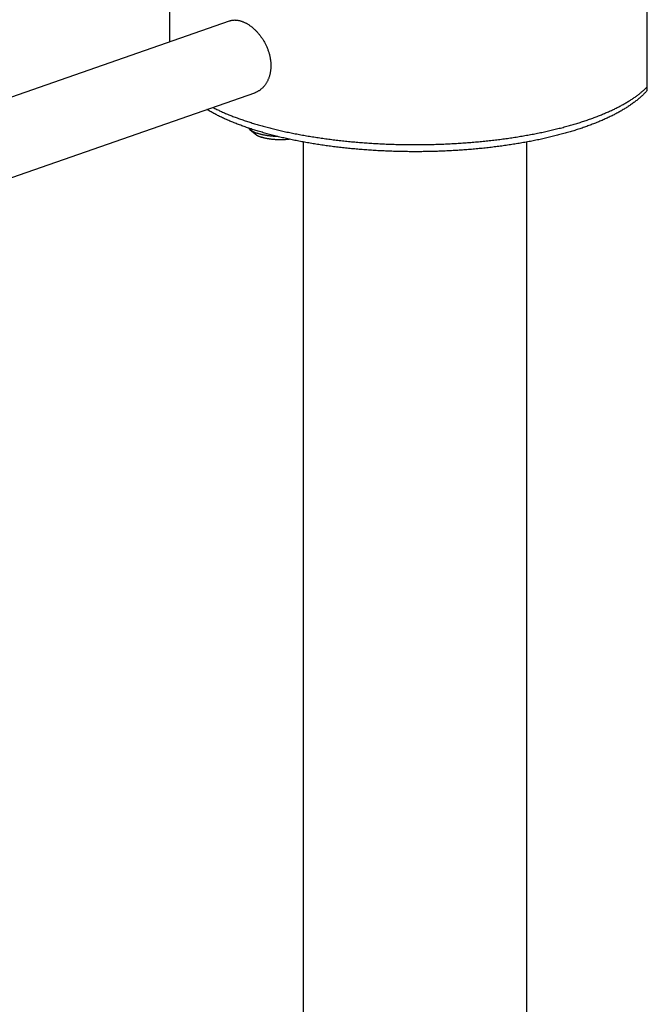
# Model space of a CAD drawing. Header units: millimetres. Extents: x 259 to 1803, y -542 to 1902.
# Tile 26 of 127: x 547 to 604, y -13 to 77. Entities that reach past the tile are written whole.
import ezdxf

# ---------------------------------------------------------------- set-up
doc = ezdxf.new("R2010")
doc.units = ezdxf.units.MM
doc.header["$LTSCALE"] = 30.734
doc.layers.get('0').update_dxf_attribs({"linetype": 'CONTINUOUS'})

msp = doc.modelspace()

# ---------------------------------------------------------------- linework, layer by layer
at = {"color": 7, "linetype": 'CONTINUOUS'}
for p, q in [((604.163, 70.66), (604.163, 87.885)), ((560.363, 75.136), (560.363, 85.021)), ((473.17, 44.743), (565.842, 77.046)), ((475.474, 38.133), (568.146, 70.436)), ((567.703, 67.072), (568.168, 66.668)), ((572.613, -275.357), (572.613, 65.919)), ((593.113, -465.288), (593.113, 65.919))]:
    msp.add_line(p, q, dxfattribs=at)
for points, knots in [([(565.842, 77.046), (565.863, 77.053), (565.913, 77.069), (565.992, 77.09), (566.081, 77.107), (566.172, 77.118), (566.265, 77.123), (566.36, 77.123), (566.456, 77.118), (566.553, 77.107), (566.652, 77.09), (566.752, 77.068), (566.852, 77.041), (566.919, 77.019), (566.953, 77.007)], [0, 0, 0, 0, 0.058458, 0.13772, 0.217656, 0.29855, 0.380565, 0.463921, 0.548779, 0.635266, 0.723554, 0.813696, 0.905835, 1, 1, 1, 1]), ([(566.953, 77.007), (566.987, 76.995), (567.056, 76.969), (567.158, 76.926), (567.261, 76.877), (567.364, 76.824), (567.467, 76.765), (567.57, 76.701), (567.673, 76.632), (567.775, 76.559), (567.876, 76.481), (567.976, 76.398), (568.075, 76.311), (568.172, 76.219), (568.268, 76.123), (568.363, 76.024), (568.455, 75.92), (568.545, 75.813), (568.633, 75.702), (568.718, 75.588), (568.8, 75.47), (568.879, 75.35), (568.955, 75.227), (569.028, 75.101), (569.097, 74.973), (569.162, 74.843), (569.224, 74.711), (569.281, 74.578), (569.334, 74.443), (569.383, 74.307), (569.428, 74.17), (569.468, 74.032), (569.504, 73.894), (569.535, 73.756), (569.562, 73.617), (569.583, 73.479), (569.6, 73.341), (569.612, 73.204), (569.62, 73.067), (569.622, 72.932), (569.62, 72.798), (569.612, 72.665), (569.6, 72.534), (569.583, 72.404), (569.562, 72.277), (569.535, 72.152), (569.504, 72.03), (569.469, 71.91), (569.429, 71.793), (569.384, 71.679), (569.335, 71.569), (569.281, 71.462), (569.224, 71.359), (569.163, 71.26), (569.097, 71.165), (569.028, 71.074), (568.955, 70.988), (568.879, 70.907), (568.8, 70.83), (568.718, 70.759), (568.633, 70.693), (568.545, 70.632), (568.455, 70.577), (568.363, 70.527), (568.268, 70.483), (568.196, 70.454), (568.155, 70.439), (568.146, 70.436)], [0, 0, 0, 0, 0.013229, 0.026751, 0.040563, 0.054674, 0.069073, 0.083765, 0.098739, 0.113986, 0.129503, 0.145272, 0.161291, 0.177537, 0.194001, 0.210667, 0.227514, 0.244532, 0.261693, 0.278988, 0.29639, 0.313884, 0.331451, 0.349065, 0.366718, 0.38438, 0.402044, 0.419686, 0.43729, 0.454848, 0.472334, 0.489749, 0.507069, 0.524291, 0.541403, 0.558392, 0.575261, 0.59199, 0.608584, 0.625031, 0.64133, 0.657477, 0.673464, 0.689296, 0.704961, 0.720466, 0.735805, 0.750973, 0.765977, 0.780807, 0.795471, 0.809962, 0.824286, 0.838442, 0.852429, 0.866255, 0.879917, 0.893426, 0.906783, 0.919995, 0.933073, 0.94602, 0.958854, 0.971579, 0.984214, 0.996771, 1, 1, 1, 1]), ([(604.163, 70.66), (604.098, 70.587), (603.962, 70.439), (603.743, 70.222), (603.507, 70.006), (603.255, 69.794), (602.989, 69.585), (602.708, 69.381), (602.414, 69.18), (602.107, 68.985), (601.787, 68.793), (601.454, 68.607), (601.11, 68.424), (600.753, 68.247), (600.386, 68.074), (600.007, 67.905), (599.618, 67.741), (599.218, 67.582), (598.808, 67.427), (598.387, 67.277), (597.957, 67.131), (597.518, 66.99), (597.069, 66.853), (596.612, 66.721), (596.146, 66.594), (595.671, 66.472), (595.188, 66.354), (594.698, 66.241), (594.2, 66.133), (593.695, 66.029), (593.183, 65.931), (592.664, 65.837), (592.14, 65.749), (591.609, 65.665), (591.073, 65.587), (590.531, 65.513), (589.985, 65.445), (589.434, 65.381), (588.879, 65.323), (588.32, 65.27), (587.757, 65.222), (587.192, 65.18), (586.623, 65.143), (586.053, 65.11), (585.48, 65.084), (584.905, 65.062), (584.329, 65.046), (583.753, 65.035), (583.175, 65.03), (582.598, 65.029), (582.021, 65.035), (581.444, 65.045), (580.868, 65.061), (580.293, 65.082), (579.721, 65.108), (579.15, 65.14), (578.581, 65.177), (578.016, 65.219), (577.453, 65.266), (576.894, 65.318), (576.338, 65.376), (575.787, 65.439), (575.241, 65.507), (574.699, 65.58), (574.163, 65.658), (573.632, 65.741), (573.107, 65.829), (572.588, 65.923), (572.075, 66.021), (571.57, 66.123), (571.072, 66.231), (570.581, 66.344), (570.098, 66.461), (569.623, 66.583), (569.156, 66.709), (568.698, 66.841), (568.249, 66.977), (567.809, 67.117), (567.379, 67.262), (566.958, 67.412), (566.548, 67.566), (566.147, 67.725), (565.757, 67.888), (565.378, 68.056), (565.01, 68.228), (564.653, 68.405), (564.308, 68.586), (564.009, 68.753), (563.826, 68.861), (563.753, 68.905)], [0, 0, 0, 0, 0.006921, 0.01428, 0.021862, 0.029666, 0.037676, 0.045906, 0.054333, 0.062969, 0.071804, 0.080836, 0.090071, 0.099495, 0.109122, 0.118938, 0.128948, 0.139148, 0.149533, 0.160108, 0.17086, 0.181796, 0.192905, 0.204186, 0.215636, 0.227246, 0.239019, 0.250942, 0.263014, 0.27523, 0.287581, 0.300067, 0.312675, 0.325404, 0.338245, 0.351191, 0.364238, 0.377376, 0.390601, 0.403904, 0.417279, 0.430718, 0.444212, 0.457758, 0.471344, 0.484965, 0.498613, 0.51228, 0.525959, 0.539642, 0.55332, 0.566988, 0.580637, 0.594259, 0.607848, 0.621394, 0.634891, 0.648333, 0.661709, 0.675016, 0.688243, 0.701386, 0.714436, 0.727387, 0.740233, 0.752964, 0.765579, 0.778067, 0.790424, 0.802646, 0.814722, 0.826653, 0.838428, 0.850046, 0.861502, 0.872787, 0.883905, 0.894842, 0.905603, 0.916181, 0.926573, 0.936781, 0.946792, 0.956616, 0.966243, 0.975675, 0.984913, 0.993948, 1, 1, 1, 1]), ([(567.589, 67.192), (567.591, 67.189), (567.605, 67.171), (567.633, 67.139), (567.67, 67.102), (567.694, 67.08), (567.703, 67.072)], [0, 0, 0, 0, 0.067223, 0.410012, 0.771795, 1, 1, 1, 1]), ([(567.703, 67.072), (567.71, 67.066), (567.733, 67.046), (567.776, 67.013), (567.834, 66.973), (567.896, 66.934), (567.964, 66.895), (568.036, 66.858), (568.112, 66.822), (568.193, 66.787), (568.278, 66.753), (568.337, 66.732), (568.367, 66.721)], [0, 0, 0, 0, 0.033701, 0.122167, 0.215344, 0.313224, 0.415948, 0.523481, 0.635679, 0.752577, 0.874095, 1, 1, 1, 1]), ([(568.168, 66.668), (568.182, 66.656), (568.212, 66.631), (568.261, 66.596), (568.315, 66.561), (568.372, 66.528), (568.434, 66.495), (568.5, 66.463), (568.57, 66.433), (568.644, 66.404), (568.694, 66.385), (568.72, 66.376)], [0, 0, 0, 0, 0.091316, 0.186901, 0.287581, 0.393532, 0.504716, 0.620981, 0.742373, 0.868799, 1, 1, 1, 1]), ([(570.277, 66.418), (570.251, 66.418), (570.182, 66.42), (570.07, 66.425), (569.943, 66.432), (569.816, 66.441), (569.691, 66.452), (569.568, 66.465), (569.446, 66.48), (569.326, 66.496), (569.208, 66.515), (569.092, 66.535), (568.98, 66.557), (568.869, 66.58), (568.762, 66.605), (568.658, 66.632), (568.558, 66.66), (568.461, 66.69), (568.398, 66.711), (568.367, 66.721)], [0, 0, 0, 0, 0.040841, 0.106896, 0.172644, 0.237918, 0.3026, 0.366661, 0.429949, 0.492332, 0.553791, 0.614195, 0.673406, 0.73141, 0.788102, 0.843352, 0.897139, 0.949393, 1, 1, 1, 1]), ([(571.341, 66.173), (571.332, 66.172), (571.288, 66.166), (571.207, 66.157), (571.099, 66.147), (570.989, 66.138), (570.879, 66.131), (570.768, 66.126), (570.656, 66.122), (570.544, 66.121), (570.432, 66.121), (570.32, 66.122), (570.208, 66.126), (570.097, 66.131), (569.987, 66.138), (569.878, 66.147), (569.77, 66.157), (569.663, 66.169), (569.558, 66.183), (569.455, 66.198), (569.354, 66.215), (569.255, 66.234), (569.159, 66.254), (569.065, 66.275), (568.974, 66.298), (568.887, 66.323), (568.802, 66.348), (568.747, 66.367), (568.72, 66.376)], [0, 0, 0, 0, 0.010463, 0.051004, 0.092028, 0.133428, 0.175182, 0.21721, 0.259396, 0.301703, 0.344068, 0.386375, 0.428561, 0.470589, 0.512343, 0.553742, 0.594767, 0.635308, 0.675275, 0.714655, 0.753355, 0.79128, 0.828419, 0.864698, 0.900027, 0.934392, 0.967742, 1, 1, 1, 1])]:
    msp.add_open_spline(points, degree=3, knots=knots, dxfattribs=at)
at = {"color": 9, "linetype": 'CONTINUOUS'}
msp.add_open_spline([(564.296, 69.094), (564.359, 69.062), (564.538, 68.972), (564.836, 68.829), (565.194, 68.667), (565.565, 68.507), (565.947, 68.351), (566.341, 68.199), (566.746, 68.05), (567.163, 67.905), (567.59, 67.764), (568.027, 67.626), (568.475, 67.493), (568.932, 67.364), (569.399, 67.239), (569.875, 67.118), (570.361, 67.002), (570.854, 66.891), (571.356, 66.783), (571.866, 66.681), (572.383, 66.583), (572.908, 66.49), (573.439, 66.401), (573.977, 66.318), (574.521, 66.239), (575.07, 66.166), (575.625, 66.097), (576.185, 66.034), (576.75, 65.975), (577.318, 65.922), (577.891, 65.874), (578.467, 65.831), (579.045, 65.794), (579.627, 65.762), (580.21, 65.735), (580.796, 65.713), (581.383, 65.697), (581.971, 65.686), (582.559, 65.681), (583.148, 65.681), (583.736, 65.686), (584.324, 65.697), (584.911, 65.713), (585.497, 65.734), (586.081, 65.761), (586.662, 65.793), (587.241, 65.83), (587.817, 65.873), (588.389, 65.921), (588.958, 65.974), (589.523, 66.032), (590.083, 66.095), (590.638, 66.163), (591.188, 66.237), (591.732, 66.315), (592.27, 66.399), (592.801, 66.487), (593.326, 66.58), (593.843, 66.678), (594.353, 66.78), (594.856, 66.887), (595.35, 66.999), (595.835, 67.115), (596.312, 67.235), (596.779, 67.36), (597.237, 67.489), (597.685, 67.622), (598.122, 67.759), (598.55, 67.901), (598.966, 68.045), (599.372, 68.194), (599.766, 68.347), (600.149, 68.502), (600.52, 68.662), (600.879, 68.824), (601.225, 68.99), (601.559, 69.159), (601.88, 69.331), (602.188, 69.506), (602.483, 69.684), (602.765, 69.864), (603.033, 70.047), (603.287, 70.232), (603.527, 70.419), (603.753, 70.609), (603.965, 70.8), (604.098, 70.931), (604.163, 70.997)], degree=3, knots=[0, 0, 0, 0, 0.005169, 0.01444, 0.023949, 0.033693, 0.043668, 0.053873, 0.064301, 0.074951, 0.085816, 0.096893, 0.108176, 0.11966, 0.131339, 0.143207, 0.155259, 0.167487, 0.179886, 0.192449, 0.205169, 0.218038, 0.231051, 0.244198, 0.257473, 0.270868, 0.284376, 0.297988, 0.311696, 0.325493, 0.33937, 0.35332, 0.367333, 0.381401, 0.395516, 0.40967, 0.423854, 0.438059, 0.452278, 0.4665, 0.480719, 0.494925, 0.50911, 0.523264, 0.537381, 0.551451, 0.565466, 0.579417, 0.593297, 0.607096, 0.620807, 0.634422, 0.647933, 0.661332, 0.674611, 0.687762, 0.700779, 0.713653, 0.726377, 0.738945, 0.751349, 0.763583, 0.77564, 0.787514, 0.799199, 0.810689, 0.821978, 0.833061, 0.843933, 0.854589, 0.865024, 0.875235, 0.885218, 0.894969, 0.904485, 0.913764, 0.922803, 0.931602, 0.940158, 0.948472, 0.956544, 0.964374, 0.971965, 0.979319, 0.98644, 0.993331, 1, 1, 1, 1], dxfattribs=at)

doc.saveas('drawing.dxf')
